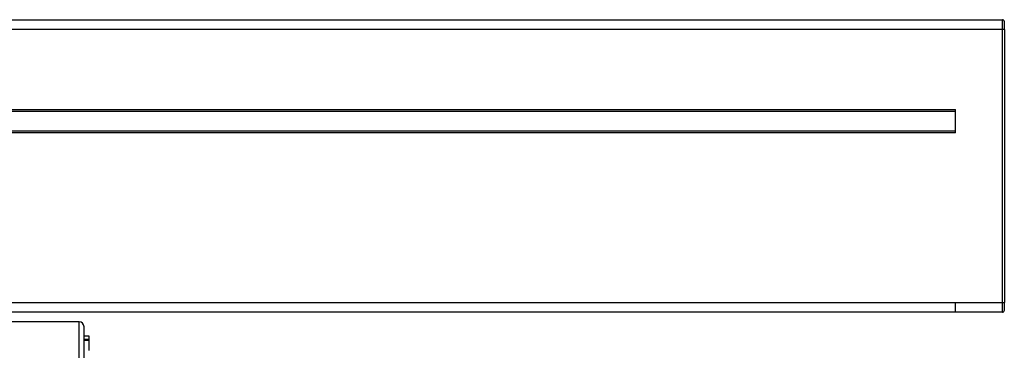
# Model space of a CAD drawing. Header units: millimetres. Extents: x -531 to 2050, y 404 to 998.
# Tile 23 of 23: x 1949 to 2050, y 706 to 740. Entities that reach past the tile are written whole.
import ezdxf

# ---------------------------------------------------------------- set-up
doc = ezdxf.new("R2010")
doc.units = ezdxf.units.MM

# ---------------------------------------------------------------- blocks, each defined once
blk = doc.blocks.new('Drawing View6')
at = {"color": 7, "linetype": 'Continuous', "lineweight": 25}
for p, q in [((-304.3, 33.91), (190.7, 33.91)), ((-301.8, 33.9), (188.2, 33.9)), ((188.2, 33.9), (193, 33.9)), ((190.7, 33.91), (190.7, 33.9)), ((193, 32.9), (193, 33.9)), ((193.2, 32.9), (193.2, 33.7)), ((188.2, 32.9), (-301.8, 32.9)), ((193, 32.9), (188.2, 32.9)), ((193, 4.9), (193, 32.9)), ((193.2, 32.9), (193, 32.9)), ((193.2, 32.9), (193.2, 4.9)), ((-301.8, 24.7), (188.2, 24.7)), ((188.2, 24.5), (-301.8, 24.5)), ((188.2, 22.3), (188.2, 24.7)), ((-301.8, 22.5), (188.2, 22.5)), ((188.2, 22.3), (-301.8, 22.3)), ((-301.8, 4.9), (188.2, 4.9)), ((188.2, 4.9), (193, 4.9)), ((193, 3.9), (193, 4.9)), ((193, 4.9), (193.2, 4.9)), ((193.2, 4.1), (193.2, 4.9)), ((188.2, 3.9), (85.75, 3.9)), ((193, 3.9), (188.2, 3.9)), ((188.2, 3.9), (188.2, 3.9)), ((193, 3.9), (193, 3.9)), ((98.35, 2.9), (85.86, 2.9)), ((98.35, -14.6), (98.35, 2.9)), ((98.85, -14.6), (98.85, 2.4)), ((98.85, 1.47), (99.35, 1.47)), ((98.85, 1.12), (99.35, 1.12)), ((99.35, 1.47), (99.35, 1.12)), ((99.35, 1.12), (99.35, 1.01)), ((98.85, 1.01), (99.35, 1.01)), ((99.35, 1.01), (99.35, -0.02))]:
    blk.add_line(p, q, dxfattribs=at)
for centre, radius, start, end in [((193, 33.7), 0.2, 0, 90), ((193, 4.1), 0.2, 270, 0), ((98.35, 2.4), 0.5, 0, 90)]:
    blk.add_arc(centre, radius, start, end, dxfattribs=at)
blk.add_open_spline([(188.2, 3.9), (188.2, 3.92), (188.2, 3.95), (188.2, 4.18), (188.2, 4.51), (188.2, 4.77), (188.2, 4.9)], degree=3, knots=[0, 0, 0, 0, 0.2466503, 0.4977669, 0.7488834, 1, 1, 1, 1], dxfattribs=at)

msp = doc.modelspace()

# ---------------------------------------------------------------- block references
at = {"color": 7, "linetype": 'Continuous', "lineweight": 25}
msp.add_blockref('Drawing View6', (1856.39, 705.99), dxfattribs=at)

doc.saveas('drawing.dxf')
